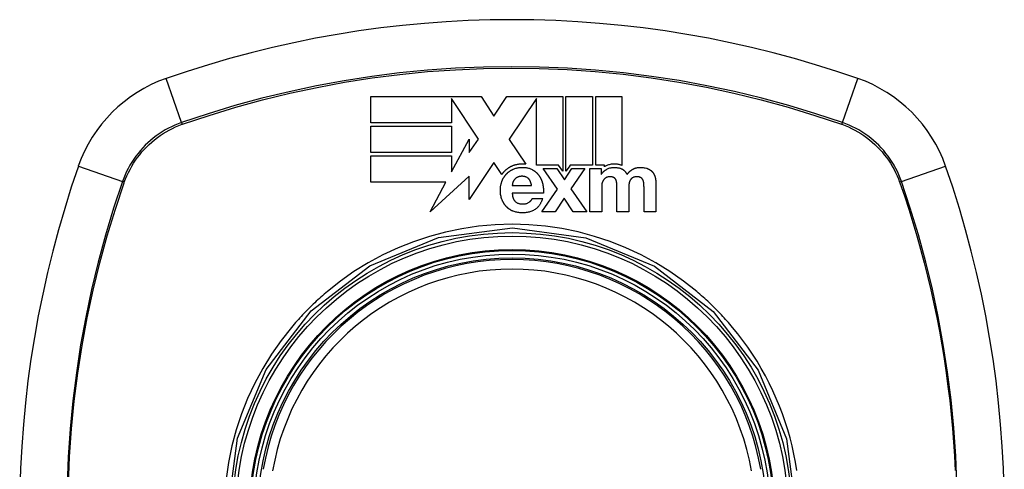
# Model space of a CAD drawing. Header units: inches. Extents: x 11 to 342, y 26 to 169.
# Tile 147 of 218: x 180.957 to 182.177, y 98.556 to 99.113. Entities that reach past the tile are written whole.
import ezdxf

# ---------------------------------------------------------------- set-up
doc = ezdxf.new("R2010")
doc.units = ezdxf.units.IN
doc.header["$MEASUREMENT"] = 0
doc.layers.add('Visible Edges(ANSI)', color=7, linetype='Continuous', lineweight=25)
doc.layers.add('Visible Tangent Edges(ANSI)', color=7, linetype='Continuous', lineweight=25)

msp = doc.modelspace()

# ---------------------------------------------------------------- linework, layer by layer
at = {"layer": 'Visible Edges(ANSI)'}
for p, q in [((181.3916, 99.0178), (181.5284, 99.0178)), ((181.3916, 98.9852), (181.3916, 99.0178)), ((181.5284, 99.0178), (181.5443, 98.9937)), ((181.5443, 98.9937), (181.5604, 99.0178)), ((181.5604, 99.0178), (181.597, 99.0178)), ((181.597, 99.0178), (181.5977, 99.0178)), ((181.5977, 99.0178), (181.5985, 99.0178)), ((181.5985, 99.0178), (181.6296, 99.0178)), ((181.6296, 99.0178), (181.6296, 98.9253)), ((181.6337, 99.0178), (181.6664, 99.0178)), ((181.6337, 98.9253), (181.6337, 99.0178)), ((181.6664, 99.0178), (181.6664, 98.9329)), ((181.6705, 98.9329), (181.6705, 99.0178)), ((181.6705, 99.0178), (181.7031, 99.0178)), ((181.7031, 99.0178), (181.7031, 98.9326)), ((181.5252, 98.9651), (181.4918, 99.0155)), ((181.4918, 99.0155), (181.4918, 99.0155)), ((181.4918, 99.0155), (181.4918, 98.9852)), ((181.597, 99.0156), (181.5633, 98.965)), ((181.597, 98.933), (181.597, 99.0156)), ((181.4918, 98.9852), (181.3916, 98.9852)), ((181.3916, 98.9484), (181.3916, 98.9811)), ((181.3916, 98.9811), (181.4918, 98.9811)), ((181.4918, 98.9811), (181.4918, 98.9484)), ((181.4918, 98.9247), (181.5135, 98.965)), ((181.5135, 98.9484), (181.5252, 98.9651)), ((181.5135, 98.965), (181.5135, 98.9484)), ((181.5633, 98.965), (181.5634, 98.9648)), ((181.5634, 98.9648), (181.5838, 98.9341)), ((181.4918, 98.9484), (181.3916, 98.9484)), ((181.3916, 98.9118), (181.3916, 98.9444)), ((181.3916, 98.9444), (181.4918, 98.9444)), ((181.4918, 98.9444), (181.4918, 98.9247)), ((181.5441, 98.9364), (181.5135, 98.8905)), ((181.5444, 98.9361), (181.5441, 98.9364)), ((181.5541, 98.9214), (181.5444, 98.9361)), ((181.6244, 98.933), (181.597, 98.933)), ((181.6296, 98.9253), (181.6244, 98.933)), ((181.6388, 98.9329), (181.6375, 98.931)), ((181.6664, 98.9329), (181.6388, 98.9329)), ((181.6813, 98.9329), (181.6705, 98.9329)), ((181.6813, 98.9309), (181.6813, 98.9329)), ((181.5135, 98.9194), (181.4652, 98.8752)), ((181.5135, 98.8905), (181.5135, 98.9194)), ((181.6231, 98.9033), (181.6054, 98.9287)), ((181.6054, 98.9287), (181.6222, 98.9287)), ((181.6222, 98.9287), (181.6317, 98.9147)), ((181.6317, 98.9147), (181.641, 98.9287)), ((181.6375, 98.931), (181.6337, 98.9253)), ((181.6572, 98.9287), (181.6396, 98.9037)), ((181.641, 98.9287), (181.6572, 98.9287)), ((181.6632, 98.9287), (181.6771, 98.9287)), ((181.6632, 98.8752), (181.6632, 98.9287)), ((181.6771, 98.9287), (181.6771, 98.9215)), ((181.6771, 98.9215), (181.6773, 98.9215)), ((181.4848, 98.9118), (181.3916, 98.9118)), ((181.4652, 98.8752), (181.4848, 98.9118)), ((181.5671, 98.9077), (181.591, 98.9077)), ((181.7451, 98.911), (181.7451, 98.8752)), ((181.6057, 98.8984), (181.5671, 98.8984)), ((181.6038, 98.8752), (181.6231, 98.9033)), ((181.6396, 98.9037), (181.6594, 98.8752)), ((181.678, 98.9062), (181.678, 98.8752)), ((181.6968, 98.8752), (181.6968, 98.9052)), ((181.7115, 98.905), (181.7115, 98.8752)), ((181.7304, 98.8752), (181.7304, 98.9055)), ((181.5918, 98.8917), (181.6048, 98.8917)), ((181.6314, 98.8921), (181.6203, 98.8752)), ((181.6426, 98.8752), (181.6314, 98.8921)), ((181.6203, 98.8752), (181.6038, 98.8752)), ((181.6594, 98.8752), (181.6426, 98.8752)), ((181.678, 98.8752), (181.6632, 98.8752)), ((181.7115, 98.8752), (181.6968, 98.8752)), ((181.7451, 98.8752), (181.7304, 98.8752))]:
    msp.add_line(p, q, dxfattribs=at)
at = {"layer": 'Visible Edges(ANSI)', "flags": 128}
for points in [[(181.5669, 98.9318), (181.5665, 98.9316), (181.566, 98.9314), (181.5655, 98.9311), (181.5651, 98.9309), (181.5646, 98.9307), (181.5642, 98.9304), (181.5637, 98.9302), (181.5633, 98.9299), (181.5629, 98.9297), (181.5624, 98.9294), (181.562, 98.9291), (181.5616, 98.9288), (181.5612, 98.9285), (181.5607, 98.9282), (181.5603, 98.9279), (181.5599, 98.9276), (181.5595, 98.9273), (181.5592, 98.927), (181.5588, 98.9266), (181.5584, 98.9263), (181.558, 98.926), (181.5577, 98.9256), (181.5573, 98.9253), (181.5569, 98.9249)], [(181.5838, 98.9341), (181.5831, 98.9342), (181.5823, 98.9342), (181.5816, 98.9343), (181.5809, 98.9343), (181.5802, 98.9343), (181.5795, 98.9343), (181.5788, 98.9343), (181.5781, 98.9343), (181.5773, 98.9342), (181.5766, 98.9342), (181.5759, 98.9341), (181.5752, 98.934), (181.5745, 98.9339), (181.5738, 98.9338), (181.5731, 98.9337), (181.5724, 98.9335), (181.5717, 98.9334), (181.571, 98.9332), (181.5703, 98.933), (181.5696, 98.9328), (181.5689, 98.9326), (181.5683, 98.9323), (181.5676, 98.9321), (181.5669, 98.9318)], [(181.6823, 98.9315), (181.6823, 98.9315), (181.6822, 98.9314), (181.6822, 98.9314), (181.6821, 98.9314), (181.6821, 98.9314), (181.682, 98.9313), (181.682, 98.9313), (181.682, 98.9313), (181.6819, 98.9313), (181.6819, 98.9312), (181.6818, 98.9312), (181.6818, 98.9312), (181.6817, 98.9312), (181.6817, 98.9311), (181.6816, 98.9311), (181.6816, 98.9311), (181.6816, 98.9311), (181.6815, 98.931), (181.6815, 98.931), (181.6814, 98.931), (181.6814, 98.931), (181.6813, 98.9309), (181.6813, 98.9309), (181.6813, 98.9309)], [(181.7031, 98.9326), (181.7024, 98.9329), (181.7017, 98.9331), (181.701, 98.9333), (181.7003, 98.9335), (181.6996, 98.9337), (181.6989, 98.9338), (181.6982, 98.9339), (181.6975, 98.9341), (181.6967, 98.9341), (181.696, 98.9342), (181.6953, 98.9343), (181.6944, 98.9343), (181.6935, 98.9343), (181.6926, 98.9343), (181.6916, 98.9342), (181.6905, 98.9341), (181.6895, 98.934), (181.6884, 98.9338), (181.6873, 98.9335), (181.6863, 98.9332), (181.6853, 98.9329), (181.6842, 98.9325), (181.6833, 98.932), (181.6823, 98.9315)], [(181.5569, 98.9249), (181.5568, 98.9248), (181.5567, 98.9246), (181.5566, 98.9245), (181.5564, 98.9243), (181.5563, 98.9242), (181.5562, 98.9241), (181.5561, 98.9239), (181.5559, 98.9238), (181.5558, 98.9236), (181.5557, 98.9235), (181.5556, 98.9233), (181.5554, 98.9232), (181.5553, 98.9231), (181.5552, 98.9229), (181.5551, 98.9228), (181.555, 98.9226), (181.5549, 98.9225), (181.5547, 98.9223), (181.5546, 98.9222), (181.5545, 98.922), (181.5544, 98.9219), (181.5543, 98.9217), (181.5542, 98.9216), (181.5541, 98.9214)], [(181.5543, 98.9131), (181.5545, 98.9135), (181.5547, 98.9139), (181.5548, 98.9143), (181.555, 98.9147), (181.5552, 98.9151), (181.5554, 98.9155), (181.5556, 98.9159), (181.5558, 98.9163), (181.556, 98.9167), (181.5562, 98.9171), (181.5564, 98.9174), (181.5567, 98.9178), (181.5569, 98.9182), (181.5571, 98.9186), (181.5574, 98.9189), (181.5577, 98.9193), (181.5579, 98.9196), (181.5582, 98.92), (181.5585, 98.9203), (181.5587, 98.9207), (181.559, 98.921), (181.5593, 98.9214), (181.5596, 98.9217), (181.5599, 98.922)], [(181.5599, 98.922), (181.5602, 98.9223), (181.5606, 98.9227), (181.5609, 98.923), (181.5612, 98.9233), (181.5615, 98.9235), (181.5618, 98.9238), (181.5622, 98.9241), (181.5625, 98.9244), (181.5629, 98.9247), (181.5632, 98.9249), (181.5636, 98.9252), (181.5639, 98.9254), (181.5643, 98.9257), (181.5647, 98.9259), (181.565, 98.9262), (181.5654, 98.9264), (181.5658, 98.9266), (181.5662, 98.9268), (181.5666, 98.927), (181.567, 98.9272), (181.5674, 98.9274), (181.5678, 98.9276), (181.5682, 98.9278), (181.5686, 98.928)], [(181.5686, 98.928), (181.5695, 98.9284), (181.5704, 98.9287), (181.5714, 98.929), (181.5723, 98.9293), (181.5733, 98.9295), (181.5743, 98.9297), (181.5753, 98.9299), (181.5763, 98.93), (181.5773, 98.9301), (181.5783, 98.9301), (181.5793, 98.9302), (181.5803, 98.9302), (181.5813, 98.9301), (181.5822, 98.9301), (181.5832, 98.93), (181.5842, 98.9299), (181.5852, 98.9297), (181.5861, 98.9295), (181.5871, 98.9293), (181.588, 98.929), (181.5889, 98.9287), (181.5899, 98.9283), (181.5908, 98.928), (181.5916, 98.9275)], [(181.5916, 98.9275), (181.592, 98.9273), (181.5924, 98.9271), (181.5928, 98.9268), (181.5932, 98.9266), (181.5936, 98.9264), (181.594, 98.9261), (181.5944, 98.9258), (181.5948, 98.9256), (181.5952, 98.9253), (181.5955, 98.925), (181.5959, 98.9247), (181.5962, 98.9244), (181.5966, 98.9241), (181.5969, 98.9238), (181.5973, 98.9235), (181.5976, 98.9232), (181.5979, 98.9229), (181.5982, 98.9225), (181.5985, 98.9222), (181.5988, 98.9219), (181.5991, 98.9215), (181.5994, 98.9212), (181.5997, 98.9208), (181.6, 98.9204)], [(181.6, 98.9204), (181.6002, 98.92), (181.6005, 98.9197), (181.6008, 98.9193), (181.601, 98.9189), (181.6013, 98.9185), (181.6015, 98.9181), (181.6018, 98.9176), (181.602, 98.9172), (181.6022, 98.9168), (181.6024, 98.9164), (181.6026, 98.916), (181.6028, 98.9156), (181.603, 98.9151), (181.6032, 98.9147), (181.6034, 98.9143), (181.6035, 98.9138), (181.6037, 98.9134), (181.6039, 98.913), (181.604, 98.9125), (181.6042, 98.9121), (181.6043, 98.9116), (181.6044, 98.9112), (181.6046, 98.9107), (181.6047, 98.9103)], [(181.6773, 98.9215), (181.6776, 98.9218), (181.6778, 98.9221), (181.678, 98.9224), (181.6783, 98.9227), (181.6785, 98.923), (181.6788, 98.9233), (181.6791, 98.9236), (181.6793, 98.9239), (181.6796, 98.9242), (181.6799, 98.9245), (181.6802, 98.9248), (181.6804, 98.9251), (181.6807, 98.9253), (181.681, 98.9256), (181.6813, 98.9259), (181.6817, 98.9261), (181.682, 98.9263), (181.6823, 98.9266), (181.6826, 98.9268), (181.6829, 98.927), (181.6833, 98.9273), (181.6836, 98.9275), (181.684, 98.9277), (181.6843, 98.9279)], [(181.6843, 98.9279), (181.6852, 98.9283), (181.6861, 98.9287), (181.687, 98.9291), (181.6879, 98.9294), (181.6889, 98.9296), (181.6898, 98.9298), (181.6907, 98.93), (181.6916, 98.9301), (181.6925, 98.9301), (181.6933, 98.9302), (181.6941, 98.9302), (181.6948, 98.9301), (181.6955, 98.9301), (181.6962, 98.93), (181.6969, 98.93), (181.6976, 98.9298), (181.6983, 98.9297), (181.699, 98.9296), (181.6997, 98.9294), (181.7003, 98.9292), (181.701, 98.929), (181.7017, 98.9287), (181.7023, 98.9285), (181.703, 98.9282)], [(181.703, 98.9282), (181.7033, 98.928), (181.7037, 98.9278), (181.704, 98.9276), (181.7044, 98.9274), (181.7047, 98.9272), (181.705, 98.9269), (181.7054, 98.9267), (181.7057, 98.9264), (181.706, 98.9262), (181.7063, 98.9259), (181.7065, 98.9256), (181.7068, 98.9253), (181.7071, 98.925), (181.7073, 98.9247), (181.7076, 98.9244), (181.7078, 98.924), (181.708, 98.9237), (181.7082, 98.9234), (181.7084, 98.923), (181.7086, 98.9227), (181.7088, 98.9223), (181.709, 98.922), (181.7092, 98.9216), (181.7093, 98.9213)], [(181.7093, 98.9213), (181.7095, 98.9216), (181.7098, 98.9219), (181.71, 98.9222), (181.7102, 98.9225), (181.7105, 98.9228), (181.7107, 98.923), (181.7109, 98.9233), (181.7112, 98.9236), (181.7114, 98.9239), (181.7117, 98.9241), (181.712, 98.9244), (181.7122, 98.9247), (181.7125, 98.9249), (181.7128, 98.9252), (181.7131, 98.9254), (181.7134, 98.9257), (181.7137, 98.9259), (181.714, 98.9261), (181.7143, 98.9264), (181.7146, 98.9266), (181.7149, 98.9268), (181.7152, 98.927), (181.7155, 98.9273), (181.7158, 98.9275)], [(181.7158, 98.9275), (181.7162, 98.9277), (181.7165, 98.9279), (181.7169, 98.9281), (181.7173, 98.9283), (181.7177, 98.9285), (181.7181, 98.9287), (181.7185, 98.9289), (181.7189, 98.929), (181.7193, 98.9292), (181.7197, 98.9293), (181.7201, 98.9294), (181.7205, 98.9296), (181.721, 98.9297), (181.7216, 98.9298), (181.7223, 98.9299), (181.7232, 98.93), (181.7242, 98.9301), (181.7253, 98.9302), (181.7265, 98.9301), (181.7279, 98.9301), (181.7293, 98.9299), (181.7306, 98.9297), (181.732, 98.9295), (181.7334, 98.9291)], [(181.7334, 98.9291), (181.7336, 98.929), (181.7339, 98.929), (181.7342, 98.9289), (181.7345, 98.9288), (181.7348, 98.9287), (181.7351, 98.9286), (181.7353, 98.9284), (181.7356, 98.9283), (181.7359, 98.9282), (181.7361, 98.9281), (181.7364, 98.9279), (181.7367, 98.9278), (181.7369, 98.9277), (181.7372, 98.9275), (181.7374, 98.9274), (181.7377, 98.9272), (181.7379, 98.9271), (181.7382, 98.9269), (181.7384, 98.9267), (181.7387, 98.9266), (181.7389, 98.9264), (181.7391, 98.9262), (181.7393, 98.926), (181.7396, 98.9258)], [(181.7396, 98.9258), (181.7398, 98.9256), (181.74, 98.9254), (181.7402, 98.9252), (181.7405, 98.925), (181.7407, 98.9247), (181.7409, 98.9245), (181.7411, 98.9243), (181.7412, 98.9241), (181.7414, 98.9238), (181.7416, 98.9236), (181.7418, 98.9233), (181.742, 98.9231), (181.7421, 98.9228), (181.7423, 98.9226), (181.7424, 98.9223), (181.7426, 98.922), (181.7427, 98.9218), (181.7429, 98.9215), (181.743, 98.9212), (181.7431, 98.921), (181.7433, 98.9207), (181.7434, 98.9204), (181.7435, 98.9201), (181.7436, 98.9199)], [(181.7436, 98.9199), (181.7437, 98.9195), (181.7439, 98.9192), (181.744, 98.9188), (181.7441, 98.9184), (181.7442, 98.9181), (181.7443, 98.9177), (181.7444, 98.9174), (181.7445, 98.917), (181.7446, 98.9166), (181.7446, 98.9162), (181.7447, 98.9159), (181.7447, 98.9155), (181.7448, 98.9151), (181.7448, 98.9147), (181.7449, 98.9144), (181.7449, 98.914), (181.745, 98.9136), (181.745, 98.9132), (181.745, 98.9129), (181.745, 98.9125), (181.745, 98.9121), (181.7451, 98.9117), (181.7451, 98.9114), (181.7451, 98.911)], [(181.5543, 98.8905), (181.5539, 98.8917), (181.5535, 98.8929), (181.5532, 98.8942), (181.5529, 98.8954), (181.5527, 98.8967), (181.5526, 98.8979), (181.5525, 98.8991), (181.5524, 98.9001), (181.5524, 98.9011), (181.5524, 98.902), (181.5524, 98.9028), (181.5524, 98.9036), (181.5525, 98.9044), (181.5525, 98.9052), (181.5526, 98.906), (181.5527, 98.9068), (181.5529, 98.9076), (181.553, 98.9084), (181.5532, 98.9092), (181.5534, 98.91), (181.5536, 98.9108), (181.5538, 98.9115), (181.5541, 98.9123), (181.5543, 98.9131)], [(181.5678, 98.9112), (181.5677, 98.9111), (181.5677, 98.9109), (181.5676, 98.9108), (181.5676, 98.9106), (181.5676, 98.9105), (181.5675, 98.9104), (181.5675, 98.9102), (181.5675, 98.9101), (181.5674, 98.9099), (181.5674, 98.9098), (181.5674, 98.9096), (181.5673, 98.9095), (181.5673, 98.9093), (181.5673, 98.9092), (181.5672, 98.909), (181.5672, 98.9089), (181.5672, 98.9087), (181.5672, 98.9086), (181.5672, 98.9084), (181.5671, 98.9083), (181.5671, 98.9081), (181.5671, 98.908), (181.5671, 98.9078), (181.5671, 98.9077)], [(181.5697, 98.9149), (181.5696, 98.9148), (181.5695, 98.9147), (181.5694, 98.9145), (181.5693, 98.9144), (181.5692, 98.9142), (181.5691, 98.9141), (181.569, 98.9139), (181.5689, 98.9138), (181.5688, 98.9136), (181.5687, 98.9135), (181.5686, 98.9133), (181.5686, 98.9132), (181.5685, 98.913), (181.5684, 98.9128), (181.5683, 98.9127), (181.5682, 98.9125), (181.5682, 98.9124), (181.5681, 98.9122), (181.568, 98.912), (181.568, 98.9119), (181.5679, 98.9117), (181.5679, 98.9115), (181.5678, 98.9114), (181.5678, 98.9112)], [(181.5735, 98.9179), (181.5733, 98.9178), (181.5731, 98.9177), (181.5729, 98.9176), (181.5727, 98.9175), (181.5726, 98.9174), (181.5724, 98.9173), (181.5722, 98.9172), (181.5721, 98.9171), (181.5719, 98.917), (181.5717, 98.9168), (181.5716, 98.9167), (181.5714, 98.9166), (181.5713, 98.9165), (181.5711, 98.9164), (181.571, 98.9162), (181.5708, 98.9161), (181.5707, 98.916), (181.5705, 98.9158), (181.5704, 98.9157), (181.5702, 98.9155), (181.5701, 98.9154), (181.57, 98.9152), (181.5698, 98.9151), (181.5697, 98.9149)], [(181.5873, 98.9162), (181.5869, 98.9166), (181.5865, 98.917), (181.586, 98.9174), (181.5855, 98.9177), (181.5849, 98.918), (181.5844, 98.9182), (181.5838, 98.9184), (181.5832, 98.9186), (181.5826, 98.9188), (181.582, 98.9189), (181.5814, 98.919), (181.5808, 98.919), (181.5802, 98.9191), (181.5796, 98.9191), (181.5789, 98.9191), (181.5783, 98.9191), (181.5777, 98.919), (181.577, 98.9189), (181.5764, 98.9188), (181.5758, 98.9187), (181.5752, 98.9186), (181.5746, 98.9184), (181.574, 98.9182), (181.5735, 98.9179)], [(181.591, 98.9077), (181.5909, 98.9081), (181.5909, 98.9084), (181.5908, 98.9088), (181.5907, 98.9092), (181.5906, 98.9096), (181.5905, 98.91), (181.5904, 98.9103), (181.5903, 98.9107), (181.5901, 98.9111), (181.59, 98.9115), (181.5899, 98.9118), (181.5897, 98.9122), (181.5896, 98.9126), (181.5894, 98.9129), (181.5893, 98.9133), (181.5891, 98.9136), (181.5889, 98.914), (181.5887, 98.9143), (181.5885, 98.9146), (181.5883, 98.915), (181.5881, 98.9153), (181.5878, 98.9156), (181.5876, 98.9159), (181.5873, 98.9162)], [(181.6047, 98.9103), (181.6048, 98.9098), (181.6049, 98.9093), (181.605, 98.9088), (181.6051, 98.9083), (181.6052, 98.9078), (181.6053, 98.9073), (181.6054, 98.9068), (181.6054, 98.9063), (181.6055, 98.9058), (181.6056, 98.9054), (181.6056, 98.9049), (181.6057, 98.9044), (181.6057, 98.9039), (181.6057, 98.9034), (181.6058, 98.9029), (181.6058, 98.9024), (181.6058, 98.9019), (181.6058, 98.9014), (181.6058, 98.9009), (181.6058, 98.9004), (181.6058, 98.8999), (181.6058, 98.8994), (181.6057, 98.8989), (181.6057, 98.8984)], [(181.6791, 98.9126), (181.679, 98.9124), (181.6789, 98.9121), (181.6788, 98.9119), (181.6787, 98.9116), (181.6786, 98.9113), (181.6785, 98.9111), (181.6785, 98.9108), (181.6784, 98.9106), (181.6783, 98.9103), (181.6783, 98.91), (181.6782, 98.9098), (181.6782, 98.9095), (181.6781, 98.9092), (181.6781, 98.909), (181.6781, 98.9087), (181.678, 98.9084), (181.678, 98.9081), (181.678, 98.9079), (181.678, 98.9076), (181.678, 98.9073), (181.678, 98.9071), (181.678, 98.9068), (181.678, 98.9065), (181.678, 98.9062)], [(181.6818, 98.9163), (181.6817, 98.9162), (181.6815, 98.9161), (181.6814, 98.916), (181.6813, 98.9158), (181.6811, 98.9157), (181.681, 98.9155), (181.6809, 98.9154), (181.6807, 98.9152), (181.6806, 98.9151), (181.6805, 98.9149), (181.6804, 98.9148), (181.6802, 98.9146), (181.6801, 98.9145), (181.68, 98.9143), (181.6799, 98.9141), (181.6798, 98.914), (181.6797, 98.9138), (181.6796, 98.9136), (181.6795, 98.9135), (181.6794, 98.9133), (181.6793, 98.9131), (181.6793, 98.913), (181.6792, 98.9128), (181.6791, 98.9126)], [(181.6851, 98.9181), (181.685, 98.9181), (181.6848, 98.918), (181.6847, 98.918), (181.6845, 98.9179), (181.6844, 98.9179), (181.6842, 98.9178), (181.6841, 98.9177), (181.684, 98.9177), (181.6838, 98.9176), (181.6837, 98.9175), (181.6835, 98.9175), (181.6834, 98.9174), (181.6833, 98.9173), (181.6831, 98.9172), (181.683, 98.9172), (181.6829, 98.9171), (181.6827, 98.917), (181.6826, 98.9169), (181.6825, 98.9168), (181.6823, 98.9167), (181.6822, 98.9166), (181.6821, 98.9165), (181.682, 98.9164), (181.6818, 98.9163)], [(181.6932, 98.9174), (181.693, 98.9175), (181.6927, 98.9177), (181.6925, 98.9178), (181.6922, 98.9179), (181.6919, 98.918), (181.6916, 98.9181), (181.6913, 98.9182), (181.6911, 98.9183), (181.6908, 98.9183), (181.6905, 98.9184), (181.6902, 98.9184), (181.6899, 98.9185), (181.6896, 98.9185), (181.6893, 98.9185), (181.689, 98.9185), (181.6887, 98.9185), (181.6884, 98.9186), (181.6881, 98.9186), (181.6878, 98.9186), (181.6874, 98.9185), (181.687, 98.9185), (181.6865, 98.9184), (181.6859, 98.9183), (181.6851, 98.9181)], [(181.6958, 98.9142), (181.6958, 98.9144), (181.6957, 98.9145), (181.6956, 98.9147), (181.6955, 98.9148), (181.6955, 98.915), (181.6954, 98.9151), (181.6953, 98.9153), (181.6952, 98.9154), (181.6951, 98.9156), (181.695, 98.9157), (181.6949, 98.9159), (181.6948, 98.916), (181.6947, 98.9161), (181.6946, 98.9163), (181.6944, 98.9164), (181.6943, 98.9165), (181.6942, 98.9166), (181.6941, 98.9167), (181.6939, 98.9169), (181.6938, 98.917), (181.6937, 98.9171), (181.6935, 98.9172), (181.6934, 98.9173), (181.6932, 98.9174)], [(181.6967, 98.9099), (181.6967, 98.9101), (181.6967, 98.9103), (181.6967, 98.9105), (181.6966, 98.9106), (181.6966, 98.9108), (181.6966, 98.911), (181.6966, 98.9112), (181.6966, 98.9114), (181.6965, 98.9116), (181.6965, 98.9117), (181.6965, 98.9119), (181.6964, 98.9121), (181.6964, 98.9123), (181.6964, 98.9125), (181.6963, 98.9126), (181.6963, 98.9128), (181.6962, 98.913), (181.6962, 98.9132), (181.6961, 98.9133), (181.6961, 98.9135), (181.696, 98.9137), (181.6959, 98.9139), (181.6959, 98.914), (181.6958, 98.9142)], [(181.6968, 98.9052), (181.6968, 98.9054), (181.6968, 98.9056), (181.6968, 98.9058), (181.6968, 98.906), (181.6968, 98.9062), (181.6968, 98.9064), (181.6968, 98.9066), (181.6968, 98.9068), (181.6968, 98.907), (181.6968, 98.9072), (181.6968, 98.9074), (181.6968, 98.9076), (181.6968, 98.9078), (181.6968, 98.908), (181.6968, 98.9081), (181.6968, 98.9083), (181.6967, 98.9085), (181.6967, 98.9087), (181.6967, 98.9089), (181.6967, 98.9091), (181.6967, 98.9093), (181.6967, 98.9095), (181.6967, 98.9097), (181.6967, 98.9099)], [(181.7119, 98.9099), (181.7118, 98.9097), (181.7118, 98.9095), (181.7118, 98.9093), (181.7118, 98.9091), (181.7117, 98.9089), (181.7117, 98.9087), (181.7117, 98.9085), (181.7117, 98.9083), (181.7116, 98.9081), (181.7116, 98.9079), (181.7116, 98.9077), (181.7116, 98.9075), (181.7116, 98.9073), (181.7116, 98.9071), (181.7116, 98.9069), (181.7115, 98.9066), (181.7115, 98.9064), (181.7115, 98.9062), (181.7115, 98.906), (181.7115, 98.9058), (181.7115, 98.9056), (181.7115, 98.9054), (181.7115, 98.9052), (181.7115, 98.905)], [(181.7133, 98.9143), (181.7132, 98.9141), (181.7131, 98.9139), (181.713, 98.9138), (181.713, 98.9136), (181.7129, 98.9134), (181.7128, 98.9132), (181.7127, 98.9131), (181.7127, 98.9129), (181.7126, 98.9127), (181.7125, 98.9125), (181.7125, 98.9123), (181.7124, 98.9122), (181.7123, 98.912), (181.7123, 98.9118), (181.7122, 98.9116), (181.7122, 98.9114), (181.7121, 98.9112), (181.7121, 98.9111), (181.712, 98.9109), (181.712, 98.9107), (181.712, 98.9105), (181.7119, 98.9103), (181.7119, 98.9101), (181.7119, 98.9099)], [(181.7163, 98.9174), (181.7162, 98.9173), (181.716, 98.9172), (181.7159, 98.9171), (181.7157, 98.917), (181.7156, 98.9169), (181.7154, 98.9167), (181.7153, 98.9166), (181.7151, 98.9165), (181.715, 98.9164), (181.7149, 98.9163), (181.7147, 98.9161), (181.7146, 98.916), (181.7145, 98.9159), (181.7144, 98.9157), (181.7142, 98.9156), (181.7141, 98.9155), (181.714, 98.9153), (181.7139, 98.9152), (181.7138, 98.915), (181.7137, 98.9149), (181.7136, 98.9147), (181.7135, 98.9146), (181.7134, 98.9144), (181.7133, 98.9143)], [(181.7263, 98.9175), (181.726, 98.9177), (181.7256, 98.9178), (181.7253, 98.918), (181.725, 98.9181), (181.7246, 98.9182), (181.7243, 98.9183), (181.724, 98.9183), (181.7236, 98.9184), (181.7233, 98.9185), (181.7229, 98.9185), (181.7226, 98.9185), (181.7222, 98.9185), (181.7218, 98.9186), (181.7214, 98.9186), (181.721, 98.9186), (181.7205, 98.9185), (181.72, 98.9185), (181.7194, 98.9184), (181.7189, 98.9183), (181.7183, 98.9182), (181.7178, 98.9181), (181.7173, 98.9179), (181.7168, 98.9176), (181.7163, 98.9174)], [(181.729, 98.9147), (181.7289, 98.9149), (181.7288, 98.915), (181.7288, 98.9152), (181.7287, 98.9153), (181.7286, 98.9154), (181.7285, 98.9156), (181.7284, 98.9157), (181.7283, 98.9158), (181.7282, 98.916), (181.7281, 98.9161), (181.728, 98.9162), (181.7278, 98.9163), (181.7277, 98.9164), (181.7276, 98.9166), (181.7275, 98.9167), (181.7274, 98.9168), (181.7272, 98.9169), (181.7271, 98.917), (181.727, 98.9171), (181.7268, 98.9172), (181.7267, 98.9173), (181.7266, 98.9174), (181.7264, 98.9174), (181.7263, 98.9175)], [(181.7301, 98.9106), (181.7301, 98.9108), (181.7301, 98.9109), (181.7301, 98.9111), (181.7301, 98.9113), (181.73, 98.9115), (181.73, 98.9117), (181.73, 98.9118), (181.7299, 98.912), (181.7299, 98.9122), (181.7299, 98.9124), (181.7298, 98.9125), (181.7298, 98.9127), (181.7297, 98.9129), (181.7297, 98.9131), (181.7296, 98.9132), (181.7296, 98.9134), (181.7295, 98.9136), (181.7295, 98.9137), (181.7294, 98.9139), (181.7293, 98.9141), (181.7292, 98.9142), (181.7292, 98.9144), (181.7291, 98.9146), (181.729, 98.9147)], [(181.7304, 98.9055), (181.7304, 98.9057), (181.7304, 98.9059), (181.7304, 98.9061), (181.7304, 98.9064), (181.7303, 98.9066), (181.7303, 98.9068), (181.7303, 98.907), (181.7303, 98.9072), (181.7303, 98.9074), (181.7303, 98.9076), (181.7303, 98.9078), (181.7303, 98.9081), (181.7303, 98.9083), (181.7303, 98.9085), (181.7303, 98.9087), (181.7303, 98.9089), (181.7303, 98.9091), (181.7302, 98.9093), (181.7302, 98.9095), (181.7302, 98.9097), (181.7302, 98.91), (181.7302, 98.9102), (181.7302, 98.9104), (181.7301, 98.9106)], [(181.5671, 98.8984), (181.5671, 98.8979), (181.5671, 98.8974), (181.5672, 98.897), (181.5672, 98.8965), (181.5673, 98.896), (181.5673, 98.8956), (181.5674, 98.8951), (181.5675, 98.8947), (181.5676, 98.8942), (181.5677, 98.8938), (181.5678, 98.8933), (181.5679, 98.8929), (181.5681, 98.8924), (181.5682, 98.892), (181.5684, 98.8915), (181.5686, 98.8911), (181.5688, 98.8907), (181.569, 98.8903), (181.5692, 98.8899), (181.5695, 98.8895), (181.5698, 98.8891), (181.5701, 98.8887), (181.5704, 98.8884), (181.5707, 98.888)], [(181.5597, 98.8816), (181.5594, 98.8819), (181.5591, 98.8823), (181.5588, 98.8826), (181.5586, 98.8829), (181.5583, 98.8833), (181.558, 98.8836), (181.5578, 98.884), (181.5575, 98.8843), (181.5572, 98.8847), (181.557, 98.885), (181.5568, 98.8854), (181.5565, 98.8858), (181.5563, 98.8862), (181.5561, 98.8865), (181.5559, 98.8869), (181.5557, 98.8873), (181.5555, 98.8877), (181.5553, 98.8881), (181.5551, 98.8885), (181.5549, 98.8889), (181.5548, 98.8893), (181.5546, 98.8897), (181.5544, 98.8901), (181.5543, 98.8905)], [(181.5707, 98.888), (181.5712, 98.8875), (181.5718, 98.8871), (181.5724, 98.8867), (181.5731, 98.8863), (181.5737, 98.886), (181.5744, 98.8857), (181.5751, 98.8855), (181.5758, 98.8853), (181.5765, 98.8851), (181.5772, 98.885), (181.578, 98.8849), (181.5787, 98.8849), (181.5795, 98.8848), (181.5802, 98.8848), (181.581, 98.8848), (181.5819, 98.8849), (181.5827, 98.885), (181.5835, 98.8851), (181.5843, 98.8853), (181.585, 98.8856), (181.5858, 98.8859), (181.5865, 98.8862), (181.5872, 98.8866), (181.5879, 98.887)], [(181.5879, 98.887), (181.5881, 98.8872), (181.5883, 98.8873), (181.5885, 98.8875), (181.5888, 98.8877), (181.589, 98.8878), (181.5892, 98.888), (181.5894, 98.8882), (181.5896, 98.8884), (181.5898, 98.8885), (181.5899, 98.8887), (181.5901, 98.8889), (181.5903, 98.8891), (181.5905, 98.8893), (181.5906, 98.8895), (181.5908, 98.8897), (181.5909, 98.8899), (181.5911, 98.8901), (181.5912, 98.8903), (181.5913, 98.8906), (181.5915, 98.8908), (181.5916, 98.891), (181.5917, 98.8913), (181.5918, 98.8915), (181.5918, 98.8917)], [(181.6048, 98.8917), (181.6046, 98.8911), (181.6043, 98.8904), (181.6041, 98.8897), (181.6038, 98.8891), (181.6035, 98.8884), (181.6033, 98.8878), (181.603, 98.8871), (181.6026, 98.8865), (181.6023, 98.8859), (181.602, 98.8852), (181.6016, 98.8846), (181.6012, 98.884), (181.6008, 98.8834), (181.6004, 98.8829), (181.6, 98.8823), (181.5995, 98.8817), (181.599, 98.8812), (181.5986, 98.8807), (181.5981, 98.8802), (181.5975, 98.8797), (181.597, 98.8792), (181.5964, 98.8788), (181.5959, 98.8784), (181.5953, 98.878)], [(181.5683, 98.8758), (181.5679, 98.876), (181.5675, 98.8762), (181.5671, 98.8764), (181.5667, 98.8765), (181.5663, 98.8767), (181.5659, 98.8769), (181.5655, 98.8771), (181.5652, 98.8773), (181.5648, 98.8776), (181.5644, 98.8778), (181.5641, 98.878), (181.5637, 98.8783), (181.5633, 98.8785), (181.563, 98.8788), (181.5626, 98.879), (181.5623, 98.8793), (181.5619, 98.8795), (181.5616, 98.8798), (181.5613, 98.8801), (181.561, 98.8804), (181.5606, 98.8807), (181.5603, 98.881), (181.56, 98.8813), (181.5597, 98.8816)], [(181.5953, 98.878), (181.5943, 98.8774), (181.5933, 98.8768), (181.5922, 98.8763), (181.5912, 98.8759), (181.5901, 98.8755), (181.589, 98.8751), (181.5879, 98.8748), (181.5867, 98.8745), (181.5856, 98.8743), (181.5845, 98.8741), (181.5833, 98.874), (181.5821, 98.8739), (181.581, 98.8738), (181.5798, 98.8738), (181.5786, 98.8738), (181.5774, 98.8739), (181.5763, 98.874), (181.5751, 98.8741), (181.5739, 98.8743), (181.5728, 98.8745), (181.5716, 98.8748), (181.5705, 98.8751), (181.5694, 98.8754), (181.5683, 98.8758)]]:
    msp.add_lwpolyline(points, dxfattribs=at)
at = {"layer": 'Visible Edges(ANSI)'}
for radius in [0.3199, 0.315]:
    msp.add_circle((181.5668, 98.5029), radius, dxfattribs=at)
for centre, radius, start, end in [((181.5668, 97.8139), 1.2992, 70.7337, 109.2663), ((181.1965, 98.8731), 0.1772, 109.2663, 160.7337), ((181.937, 98.8731), 0.1772, 19.2663, 70.7337), ((182.2558, 98.5029), 1.2992, 160.7337, 199.2663), ((180.8778, 98.5029), 1.2992, 340.7337, 19.2663), ((181.5668, 98.5029), 0.313, 9.784, 170.216)]:
    msp.add_arc(centre, radius, start, end, dxfattribs=at)
at = {"layer": 'Visible Tangent Edges(ANSI)'}
for p, q in [((181.1572, 98.9857), (181.1381, 99.0404)), ((181.9764, 98.9857), (181.9955, 99.0404)), ((181.158, 98.9835), (181.1584, 98.9836)), ((181.9751, 98.9836), (181.9756, 98.9835)), ((181.0293, 98.9316), (181.084, 98.9125)), ((182.0496, 98.9125), (182.1043, 98.9316)), ((181.0861, 98.9112), (181.0862, 98.9117)), ((182.0473, 98.9117), (182.0475, 98.9112))]:
    msp.add_line(p, q, dxfattribs=at)
at = {"layer": 'Visible Tangent Edges(ANSI)', "flags": 128}
for points in [[(181.9764, 98.9857), (181.9434, 98.9967), (181.9101, 99.0067), (181.8765, 99.0158), (181.8426, 99.024), (181.8084, 99.0313), (181.7741, 99.0376), (181.7396, 99.0429), (181.7049, 99.0472), (181.6702, 99.0506), (181.6355, 99.053), (181.6007, 99.0544), (181.566, 99.0549), (181.5313, 99.0544), (181.4966, 99.0529), (181.4619, 99.0505), (181.4273, 99.0471), (181.3929, 99.0427), (181.3586, 99.0374), (181.3245, 99.0311), (181.2905, 99.0239), (181.2568, 99.0158), (181.2233, 99.0067), (181.1901, 98.9967), (181.1572, 98.9857)], [(181.1584, 98.9836), (181.1912, 98.9946), (181.2243, 99.0047), (181.2577, 99.0138), (181.2913, 99.022), (181.3251, 99.0293), (181.3591, 99.0356), (181.3933, 99.041), (181.4277, 99.0454), (181.4622, 99.0488), (181.4968, 99.0512), (181.5314, 99.0527), (181.566, 99.0532), (181.6006, 99.0528), (181.6353, 99.0513), (181.6699, 99.0489), (181.7046, 99.0455), (181.7391, 99.0411), (181.7735, 99.0358), (181.8078, 99.0294), (181.8418, 99.0221), (181.8756, 99.0139), (181.9091, 99.0047), (181.9423, 98.9946), (181.9751, 98.9836)], [(181.1572, 98.9857), (181.153, 98.9842), (181.1489, 98.9825), (181.1448, 98.9806), (181.1408, 98.9786), (181.1369, 98.9765), (181.1331, 98.9742), (181.1293, 98.9718), (181.1257, 98.9692), (181.1221, 98.9665), (181.1187, 98.9636), (181.1153, 98.9606), (181.1121, 98.9575), (181.109, 98.9543), (181.1061, 98.951), (181.1032, 98.9475), (181.1005, 98.944), (181.0979, 98.9404), (181.0955, 98.9366), (181.0932, 98.9328), (181.091, 98.9289), (181.089, 98.9249), (181.0872, 98.9208), (181.0855, 98.9167), (181.084, 98.9125)], [(181.0862, 98.9117), (181.0878, 98.9158), (181.0895, 98.9198), (181.0913, 98.9238), (181.0933, 98.9277), (181.0954, 98.9315), (181.0977, 98.9352), (181.1001, 98.9389), (181.1026, 98.9425), (181.1053, 98.9459), (181.1081, 98.9493), (181.111, 98.9525), (181.114, 98.9557), (181.1171, 98.9587), (181.1204, 98.9616), (181.1238, 98.9644), (181.1272, 98.9671), (181.1308, 98.9696), (181.1344, 98.972), (181.1382, 98.9743), (181.142, 98.9764), (181.1459, 98.9784), (181.1498, 98.9802), (181.1539, 98.9819), (181.158, 98.9835)], [(181.9756, 98.9835), (181.9797, 98.9819), (181.9837, 98.9802), (181.9877, 98.9784), (181.9916, 98.9764), (181.9954, 98.9743), (181.9991, 98.972), (182.0028, 98.9696), (182.0063, 98.9671), (182.0098, 98.9644), (182.0132, 98.9616), (182.0164, 98.9587), (182.0196, 98.9557), (182.0226, 98.9525), (182.0255, 98.9493), (182.0283, 98.9459), (182.031, 98.9425), (182.0335, 98.9389), (182.0359, 98.9352), (182.0382, 98.9315), (182.0403, 98.9277), (182.0423, 98.9238), (182.0441, 98.9198), (182.0458, 98.9158), (182.0473, 98.9117)], [(182.0496, 98.9125), (182.0481, 98.9167), (182.0464, 98.9208), (182.0445, 98.9249), (182.0425, 98.9289), (182.0404, 98.9328), (182.0381, 98.9366), (182.0356, 98.9404), (182.0331, 98.944), (182.0303, 98.9475), (182.0275, 98.951), (182.0245, 98.9543), (182.0214, 98.9575), (182.0182, 98.9606), (182.0149, 98.9636), (182.0114, 98.9665), (182.0079, 98.9692), (182.0042, 98.9718), (182.0005, 98.9742), (181.9967, 98.9765), (181.9927, 98.9786), (181.9888, 98.9806), (181.9847, 98.9825), (181.9806, 98.9842), (181.9764, 98.9857)], [(181.084, 98.9125), (181.073, 98.8795), (181.063, 98.8462), (181.0538, 98.8126), (181.0456, 98.7787), (181.0384, 98.7445), (181.0321, 98.7102), (181.0268, 98.6757), (181.0225, 98.641), (181.0191, 98.6063), (181.0167, 98.5716), (181.0153, 98.5368)], [(181.0169, 98.5368), (181.0183, 98.5714), (181.0208, 98.6061), (181.0242, 98.6407), (181.0286, 98.6752), (181.0339, 98.7096), (181.0402, 98.7439), (181.0475, 98.7779), (181.0558, 98.8117), (181.065, 98.8452), (181.0751, 98.8784), (181.0861, 98.9112)], [(182.0475, 98.9112), (182.0531, 98.8949), (182.0585, 98.8785), (182.0636, 98.8619), (182.0686, 98.8454), (182.0732, 98.8287), (182.0777, 98.812), (182.0819, 98.7952), (182.0859, 98.7783), (182.0897, 98.7613), (182.0932, 98.7443), (182.0965, 98.7273), (182.0995, 98.7102), (182.1023, 98.693), (182.1049, 98.6758), (182.1072, 98.6586), (182.1093, 98.6414), (182.1111, 98.6241), (182.1127, 98.6068), (182.1141, 98.5895), (182.1152, 98.5722), (182.116, 98.5548)], [(182.1183, 98.5379), (182.1168, 98.5726), (182.1144, 98.6073), (182.111, 98.642), (182.1066, 98.6765), (182.1013, 98.7109), (182.095, 98.7452), (182.0878, 98.7792), (182.0796, 98.8129), (182.0705, 98.8464), (182.0605, 98.8796), (182.0496, 98.9125)], [(181.7957, 98.7764), (181.7795, 98.7892), (181.7625, 98.801), (181.7449, 98.8119), (181.7267, 98.8217), (181.7079, 98.8305), (181.6886, 98.8382), (181.6689, 98.8447), (181.6489, 98.8501), (181.6286, 98.8543), (181.6081, 98.8573), (181.5875, 98.8591), (181.5668, 98.8597), (181.546, 98.8591), (181.5253, 98.8573), (181.5048, 98.8542), (181.4845, 98.85), (181.4644, 98.8446), (181.4448, 98.8381), (181.4255, 98.8305), (181.4068, 98.8217), (181.3885, 98.8118), (181.3709, 98.801), (181.3541, 98.7891), (181.3379, 98.7764)], [(181.2145, 98.5032), (181.2266, 98.5945), (181.2619, 98.6796), (181.3178, 98.7524), (181.3907, 98.8081), (181.4758, 98.8432), (181.5672, 98.8551), (181.6584, 98.843), (181.7436, 98.8077), (181.8163, 98.7518), (181.872, 98.679), (181.9071, 98.594), (181.919, 98.5029)], [(181.3379, 98.7764), (181.3359, 98.7747), (181.3339, 98.7729), (181.3319, 98.7712), (181.33, 98.7695), (181.328, 98.7677), (181.326, 98.766), (181.3241, 98.7642), (181.3222, 98.7624), (181.3203, 98.7606), (181.3184, 98.7587), (181.3165, 98.7569), (181.3146, 98.755), (181.3128, 98.7532), (181.311, 98.7513), (181.3091, 98.7494), (181.3073, 98.7475), (181.3055, 98.7456), (181.3037, 98.7436), (181.302, 98.7417), (181.3002, 98.7397), (181.2985, 98.7378), (181.2967, 98.7358), (181.295, 98.7338), (181.2933, 98.7318)], [(181.8402, 98.7318), (181.8385, 98.7338), (181.8368, 98.7358), (181.8351, 98.7378), (181.8334, 98.7397), (181.8316, 98.7417), (181.8298, 98.7436), (181.8281, 98.7456), (181.8263, 98.7475), (181.8244, 98.7494), (181.8226, 98.7513), (181.8208, 98.7532), (181.8189, 98.755), (181.8171, 98.7569), (181.8152, 98.7587), (181.8133, 98.7605), (181.8114, 98.7624), (181.8095, 98.7642), (181.8075, 98.7659), (181.8056, 98.7677), (181.8036, 98.7695), (181.8016, 98.7712), (181.7997, 98.7729), (181.7977, 98.7747), (181.7957, 98.7764)], [(181.2933, 98.7318), (181.2805, 98.7156), (181.2687, 98.6986), (181.2578, 98.681), (181.2479, 98.6627), (181.2391, 98.644), (181.2315, 98.6247), (181.2249, 98.605), (181.2196, 98.585), (181.2154, 98.5647), (181.2124, 98.5442)], [(181.9198, 98.5545), (181.9181, 98.5648), (181.9162, 98.575), (181.9139, 98.5851), (181.9114, 98.5952), (181.9086, 98.6051), (181.9055, 98.615), (181.9021, 98.6247), (181.8984, 98.6344), (181.8944, 98.644), (181.8902, 98.6534), (181.8856, 98.6628), (181.8808, 98.672), (181.8758, 98.681), (181.8705, 98.6899), (181.8649, 98.6986), (181.8591, 98.7072), (181.853, 98.7156), (181.8468, 98.7238), (181.8402, 98.7318)]]:
    msp.add_lwpolyline(points, dxfattribs=at)
at = {"layer": 'Visible Tangent Edges(ANSI)'}
for radius in [0.3464, 0.3422, 0.3254, 0.3242]:
    msp.add_circle((181.5668, 98.5029), radius, dxfattribs=at)
msp.add_arc((181.5668, 98.5029), 0.3012, 9.784, 170.216, dxfattribs=at)
for centre, major_axis, start_param, end_param in [((181.1588, 98.9811), (-0.00321, 0.00931), 1.046967, 1.310674), ((181.9747, 98.9811), (-0.00321, -0.00931), 1.830918, 2.094625), ((181.0886, 98.9109), (0.00931, -0.00321), 1.830918, 2.094625), ((182.0449, 98.9109), (-0.00931, -0.00321), 4.18856, 4.452267)]:
    msp.add_ellipse(centre, major_axis=major_axis, ratio=0.002592, start_param=start_param, end_param=end_param, dxfattribs=at)

doc.saveas('drawing.dxf')
